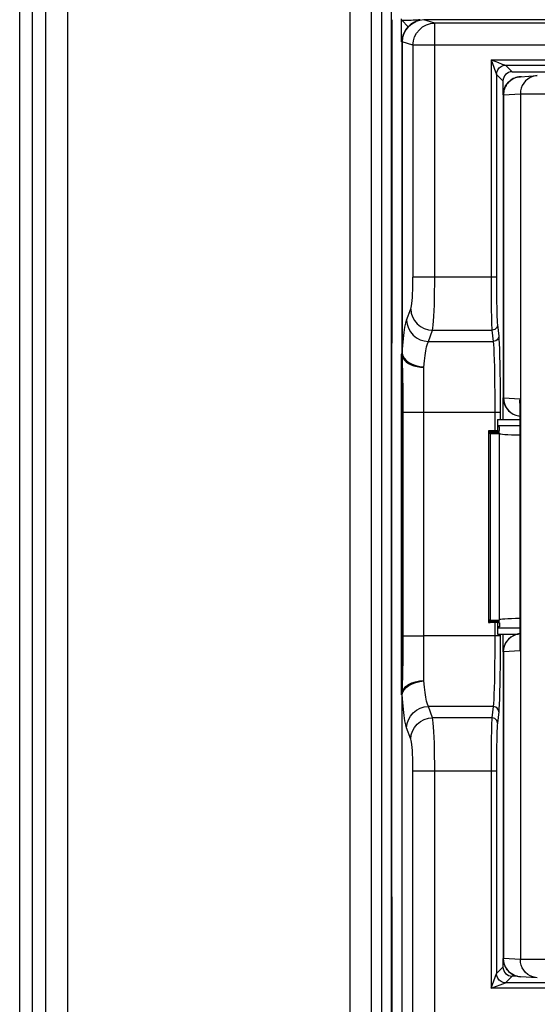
# Model space of a CAD drawing. Header units: millimetres. Extents: x -71 to 747, y -184 to 606.
# Tile 45 of 97: x 186 to 214, y 225 to 279. Entities that reach past the tile are written whole.
import ezdxf

# ---------------------------------------------------------------- set-up
doc = ezdxf.new("R2010")
doc.units = ezdxf.units.MM
doc.header["$LTSCALE"] = 30.734
doc.layers.get('0').update_dxf_attribs({"linetype": 'CONTINUOUS'})

msp = doc.modelspace()

# ---------------------------------------------------------------- linework, layer by layer
at = {"color": 7}
for p, q in [((206.288, 326.016), (206.288, 194.433)), ((205.772, 193.934), (205.773, 319.867)), ((205.181, 316.787), (205.181, 194.465)), ((188.522, 122.137), (188.522, 315.858)), ((185.872, 100.636), (185.872, 314.727)), ((186.576, 123.319), (186.576, 314.68)), ((187.281, 314.666), (187.281, 123.319)), ((204.002, 313.81), (204.001, 194.549)), ((206.843, 277.883), (206.843, 279.149)), ((207.212, 278.715), (206.857, 279.071)), ((207.638, 279.001), (207.629, 278.997)), ((208.674, 278.907), (208.076, 279.086)), ((295.669, 279.086), (208.076, 279.086)), ((208.674, 264.957), (208.674, 278.907)), ((295.071, 278.907), (208.674, 278.907)), ((206.924, 278.229), (206.885, 278.057)), ((206.885, 278.057), (206.872, 277.882)), ((206.872, 277.883), (206.873, 260.723)), ((206.878, 277.883), (206.872, 277.882)), ((206.884, 277.885), (206.878, 277.883)), ((206.878, 277.883), (206.878, 260.772)), ((207.478, 277.707), (206.884, 277.885)), ((207.478, 277.707), (207.478, 264.957)), ((296.267, 277.707), (207.478, 277.707)), ((211.764, 276.895), (211.764, 264.957)), ((211.764, 276.895), (211.915, 276.491)), ((211.764, 276.895), (212.167, 276.743)), ((211.764, 276.895), (291.981, 276.895)), ((212.167, 276.743), (212.202, 276.73)), ((212.202, 276.73), (212.299, 276.694)), ((212.299, 276.694), (212.328, 276.683)), ((212.563, 276.595), (212.922, 276.236)), ((212.563, 276.595), (291.182, 276.595)), ((211.915, 276.491), (211.975, 276.33)), ((211.996, 276.275), (212.014, 276.226)), ((212.014, 276.226), (212.06, 276.103)), ((212.064, 276.095), (212.064, 264.957)), ((212.064, 276.095), (212.422, 275.736)), ((212.922, 276.236), (290.823, 276.236)), ((213.377, 275.967), (214.304, 276.025)), ((213.439, 275.969), (213.378, 275.967)), ((214.304, 276.025), (214.211, 276.015)), ((212.422, 275.736), (212.422, 274.969)), ((212.99, 275.861), (212.923, 275.823)), ((213.061, 275.894), (212.99, 275.861)), ((213.134, 275.921), (213.061, 275.894)), ((213.208, 275.942), (213.134, 275.921)), ((213.285, 275.957), (213.208, 275.942)), ((212.439, 274.969), (212.439, 258.315)), ((212.449, 274.969), (212.439, 274.969)), ((212.449, 274.969), (213.376, 275.027)), ((212.449, 274.969), (212.449, 258.315)), ((213.376, 275.027), (213.376, 227.444)), ((213.376, 275.027), (290.369, 275.027)), ((212.064, 264.957), (207.478, 264.957)), ((207.128, 262.584), (207.357, 263.205)), ((208.324, 261.416), (208.553, 262.038)), ((208.553, 262.038), (211.818, 262.038)), ((211.818, 262.038), (211.887, 261.416)), ((212.118, 262.33), (212.186, 261.708)), ((208.324, 261.416), (211.887, 261.416)), ((206.878, 260.772), (206.912, 261.201)), ((206.843, 242.001), (206.843, 260.723)), ((206.873, 260.729), (206.873, 260.704)), ((206.873, 260.723), (206.873, 260.677)), ((206.873, 260.677), (206.884, 260.036)), ((206.873, 260.674), (206.875, 260.585)), ((206.875, 260.585), (206.89, 260.068)), ((207.107, 260.371), (207.256, 260.259)), ((206.884, 260.036), (206.888, 259.807)), ((206.888, 259.807), (206.892, 259.528)), ((206.89, 260.068), (206.896, 259.851)), ((206.896, 259.851), (206.9, 259.682)), ((208.072, 242.76), (208.072, 260.011)), ((206.892, 259.528), (206.894, 259.309)), ((206.894, 259.309), (206.897, 259.056)), ((206.9, 259.682), (206.905, 259.491)), ((206.905, 259.491), (206.91, 259.273)), ((206.897, 259.056), (206.9, 258.764)), ((206.9, 258.764), (206.902, 258.437)), ((212.269, 258.655), (212.272, 258.099)), ((212.422, 258.315), (212.422, 257.136)), ((212.449, 258.315), (212.439, 258.315)), ((212.449, 258.315), (213.366, 258.258)), ((213.361, 258.088), (213.366, 258.258)), ((213.366, 244.414), (213.366, 258.258)), ((206.905, 257.721), (206.905, 245.247)), ((212.272, 258.099), (212.273, 257.524)), ((213.361, 244.583), (213.361, 258.089)), ((213.361, 258.088), (213.361, 258.088)), ((206.927, 257.524), (206.904, 257.524)), ((206.927, 257.524), (206.927, 245.247)), ((206.927, 257.524), (212.273, 257.524)), ((211.973, 257.524), (211.973, 256.515)), ((212.122, 257.136), (212.122, 256.515)), ((212.122, 257.136), (213.361, 257.136)), ((212.273, 257.524), (212.273, 257.136)), ((213.282, 257.327), (213.361, 257.318)), ((213.284, 257.327), (213.361, 257.318)), ((211.622, 256.497), (211.622, 245.974)), ((212.122, 256.515), (211.722, 256.505)), ((211.722, 256.489), (211.722, 256.464)), ((211.722, 256.489), (212.222, 256.477)), ((212.122, 256.791), (212.222, 256.792)), ((212.222, 256.73), (212.122, 256.731)), ((212.222, 256.792), (213.361, 256.792)), ((212.222, 256.522), (212.222, 256.73)), ((212.222, 256.477), (211.722, 256.464)), ((211.722, 256.449), (211.722, 256.424)), ((211.722, 256.449), (212.222, 256.436)), ((212.222, 256.436), (211.722, 256.424)), ((211.722, 256.409), (211.722, 256.384)), ((211.722, 256.409), (212.222, 256.396)), ((212.222, 256.396), (211.722, 256.384)), ((211.722, 256.368), (211.722, 246.103)), ((211.722, 256.368), (212.222, 256.356)), ((212.222, 246.116), (212.222, 256.356)), ((211.722, 246.103), (212.222, 246.116)), ((211.722, 246.088), (211.722, 246.063)), ((212.222, 246.075), (211.722, 246.088)), ((211.722, 246.063), (212.222, 246.075)), ((211.722, 246.047), (211.722, 246.022)), ((212.222, 246.035), (211.722, 246.047)), ((211.722, 246.022), (212.222, 246.035)), ((211.722, 246.007), (211.722, 245.982)), ((212.222, 245.995), (211.722, 246.007)), ((211.722, 245.982), (212.222, 245.995)), ((212.122, 245.957), (211.722, 245.967)), ((211.973, 245.957), (211.973, 245.247)), ((212.122, 245.957), (212.122, 245.336)), ((212.222, 245.741), (212.122, 245.741)), ((212.122, 245.681), (212.222, 245.679)), ((212.222, 245.949), (212.222, 245.741)), ((212.222, 245.679), (213.361, 245.679)), ((206.927, 245.247), (206.904, 245.247)), ((206.927, 245.247), (208.072, 245.247)), ((212.273, 245.247), (208.072, 245.247)), ((212.122, 245.336), (213.247, 245.336)), ((212.273, 245.336), (212.272, 244.671)), ((212.422, 245.336), (212.422, 244.357)), ((213.361, 245.353), (213.282, 245.344)), ((206.904, 244.863), (206.903, 244.512)), ((212.272, 244.671), (212.269, 244.114)), ((213.361, 244.583), (213.366, 244.414)), ((206.901, 244.193), (206.899, 243.904)), ((206.903, 244.512), (206.901, 244.193)), ((212.439, 244.357), (212.439, 227.502)), ((212.449, 244.357), (212.439, 244.357)), ((213.366, 244.414), (212.449, 244.357)), ((212.449, 244.357), (212.449, 227.502)), ((206.896, 243.644), (206.894, 243.41)), ((206.899, 243.904), (206.896, 243.644)), ((206.913, 243.701), (206.909, 243.471)), ((206.918, 243.954), (206.913, 243.701)), ((206.891, 243.199), (206.887, 242.919)), ((206.894, 243.41), (206.891, 243.199)), ((206.9, 243.074), (206.895, 242.9)), ((206.904, 243.263), (206.9, 243.074)), ((206.909, 243.471), (206.904, 243.263)), ((206.885, 242.525), (206.877, 242.234)), ((206.887, 242.919), (206.883, 242.677)), ((206.889, 242.666), (206.885, 242.525)), ((206.895, 242.9), (206.889, 242.666)), ((206.873, 242.001), (206.872, 194.536)), ((206.877, 242.234), (206.873, 242.083)), ((206.873, 242.092), (206.873, 242.046)), ((206.873, 242.083), (206.873, 242.042)), ((206.873, 242.046), (206.873, 242.001)), ((206.873, 242.024), (206.873, 242.034)), ((206.878, 194.536), (206.878, 242)), ((208.553, 240.734), (208.324, 241.355)), ((211.887, 241.355), (208.324, 241.355)), ((211.887, 241.355), (211.818, 240.734)), ((212.186, 241.063), (212.118, 240.442)), ((211.818, 240.734), (208.553, 240.734)), ((207.357, 239.566), (207.128, 240.188)), ((206.306, 238.05), (206.316, 206.758)), ((207.478, 196.336), (207.478, 237.815)), ((207.478, 237.815), (212.064, 237.815)), ((208.674, 196.336), (208.674, 237.815)), ((211.764, 237.815), (211.764, 225.877)), ((212.064, 237.815), (212.064, 226.677)), ((212.422, 227.502), (212.422, 227.036)), ((212.449, 227.502), (212.439, 227.502)), ((213.376, 227.444), (212.449, 227.502)), ((290.369, 227.444), (213.376, 227.444)), ((212.064, 226.677), (212.422, 227.036)), ((211.764, 225.877), (212.064, 226.677)), ((212.563, 226.177), (212.922, 226.536)), ((213.194, 226.536), (212.922, 226.536)), ((213.006, 226.602), (212.939, 226.638)), ((213.377, 226.504), (213.339, 226.507)), ((214.304, 226.446), (213.377, 226.504)), ((214.304, 226.446), (214.211, 226.457)), ((211.764, 225.877), (212.563, 226.177)), ((291.981, 225.877), (211.764, 225.877)), ((291.182, 226.177), (212.563, 226.177))]:
    msp.add_line(p, q, dxfattribs=at)
for points in [[(206.318, 279.101), (206.314, 274.048), (206.31, 268.973), (206.308, 263.875), (206.306, 258.755), (206.304, 253.613), (206.304, 248.448), (206.305, 243.246), (206.306, 238.05)], [(206.857, 279.071), (206.854, 279.075), (206.852, 279.082), (206.85, 279.094), (206.848, 279.109), (206.845, 279.127), (206.843, 279.149)], [(206.857, 279.071), (206.997, 279.073), (207.132, 279.075), (207.26, 279.079)], [(206.878, 277.883), (206.901, 278.117), (206.968, 278.343), (207.078, 278.55), (207.227, 278.732), (207.408, 278.881), (207.627, 278.997)], [(207.638, 279.001), (207.415, 278.883), (207.234, 278.734), (207.085, 278.552), (206.975, 278.345), (206.907, 278.12), (206.884, 277.885)], [(207.627, 278.997), (207.503, 278.939), (207.382, 278.864), (207.267, 278.772), (207.16, 278.661), (207.064, 278.533), (206.985, 278.389), (206.924, 278.229)], [(207.26, 279.079), (207.38, 279.082), (207.49, 279.086), (207.589, 279.091), (207.675, 279.095), (207.748, 279.1), (207.805, 279.105), (207.848, 279.111), (207.876, 279.116)], [(207.478, 277.707), (207.501, 277.937), (207.568, 278.16), (207.678, 278.368), (207.827, 278.552), (208.008, 278.702), (208.215, 278.814), (208.44, 278.883), (208.674, 278.907)], [(208.076, 279.086), (207.844, 279.062), (207.638, 279.001)], [(212.064, 276.095), (212.081, 276.224), (212.131, 276.345), (212.21, 276.448), (212.314, 276.528), (212.434, 276.578), (212.563, 276.595)], [(212.328, 276.683), (212.555, 276.598), (212.56, 276.596), (212.563, 276.595)], [(211.975, 276.33), (211.986, 276.302), (211.996, 276.275)], [(212.06, 276.103), (212.062, 276.098), (212.064, 276.095)], [(212.439, 274.969), (212.451, 275.125), (212.488, 275.278), (212.548, 275.423), (212.63, 275.557), (212.731, 275.676), (212.851, 275.778), (212.985, 275.86), (213.13, 275.92), (213.283, 275.957), (213.378, 275.967)], [(213.377, 275.967), (213.362, 275.966), (213.285, 275.957)], [(214.211, 276.015), (214.059, 275.978), (213.915, 275.918), (213.782, 275.835), (213.664, 275.733), (213.563, 275.613), (213.482, 275.479), (213.423, 275.334), (213.388, 275.182), (213.376, 275.027)], [(212.923, 275.823), (212.858, 275.78), (212.797, 275.731), (212.739, 275.678), (212.686, 275.62), (212.638, 275.558), (212.594, 275.492), (212.556, 275.424), (212.524, 275.352), (212.497, 275.278), (212.476, 275.203), (212.461, 275.126), (212.452, 275.048), (212.449, 274.969)], [(207.357, 263.205), (207.378, 263.278), (207.397, 263.378), (207.414, 263.508), (207.431, 263.663), (207.445, 263.842), (207.457, 264.041), (207.466, 264.256), (207.473, 264.483), (207.477, 264.716), (207.478, 264.957)], [(208.553, 262.038), (208.573, 262.156), (208.592, 262.325), (208.61, 262.541), (208.626, 262.8), (208.64, 263.097), (208.652, 263.428), (208.661, 263.785), (208.668, 264.164), (208.672, 264.557), (208.674, 264.957)], [(211.764, 264.957), (211.764, 264.557), (211.766, 264.164), (211.769, 263.785), (211.774, 263.427), (211.779, 263.097), (211.785, 262.799), (211.792, 262.541), (211.8, 262.325), (211.809, 262.156), (211.818, 262.038)], [(212.064, 264.957), (212.064, 264.595), (212.066, 264.246), (212.069, 263.905), (212.073, 263.582), (212.079, 263.285), (212.085, 263.016), (212.092, 262.783), (212.1, 262.589), (212.109, 262.438), (212.118, 262.33)], [(207.357, 263.205), (207.384, 262.98), (207.455, 262.764), (207.567, 262.564), (207.716, 262.388), (207.896, 262.243), (208.101, 262.133), (208.323, 262.064), (208.553, 262.038)], [(206.912, 261.201), (206.949, 261.582), (206.99, 261.917), (207.034, 262.198), (207.08, 262.419), (207.128, 262.584)], [(207.128, 262.584), (207.155, 262.359), (207.226, 262.142), (207.338, 261.942), (207.487, 261.766), (207.667, 261.621), (207.872, 261.512), (208.094, 261.443), (208.324, 261.416)], [(212.118, 262.33), (212.107, 262.254), (212.077, 262.184), (212.029, 262.124), (211.967, 262.078), (211.895, 262.048), (211.818, 262.038)], [(208.072, 260.011), (208.107, 260.347), (208.144, 260.646), (208.186, 260.904), (208.229, 261.119), (208.275, 261.291), (208.324, 261.416)], [(212.186, 261.708), (212.176, 261.633), (212.146, 261.563), (212.098, 261.502), (212.036, 261.456), (211.964, 261.426), (211.887, 261.416)], [(211.887, 261.416), (211.901, 261.258), (211.915, 261.033), (211.927, 260.745), (211.939, 260.4), (211.949, 260.004), (211.957, 259.563), (211.964, 259.085), (211.969, 258.58), (211.972, 258.057), (211.973, 257.524)], [(212.186, 261.708), (212.201, 261.536), (212.214, 261.297), (212.227, 260.987), (212.239, 260.615), (212.249, 260.188), (212.257, 259.714), (212.264, 259.199), (212.269, 258.655)], [(206.873, 260.735), (206.873, 260.746), (206.874, 260.756), (206.876, 260.764), (206.878, 260.772)], [(206.873, 260.729), (206.89, 260.614), (206.935, 260.502), (207.008, 260.396), (207.107, 260.298), (207.23, 260.211), (207.372, 260.137), (207.532, 260.077), (207.705, 260.033), (207.886, 260.006), (208.072, 259.997)], [(206.878, 260.772), (206.914, 260.632), (206.992, 260.496), (207.107, 260.371)], [(207.256, 260.259), (207.434, 260.166), (207.634, 260.094), (207.85, 260.045), (208.074, 260.023)], [(206.91, 259.273), (206.914, 259.023), (206.916, 258.885), (206.919, 258.737), (206.921, 258.58), (206.923, 258.417), (206.924, 258.248), (206.925, 258.077), (206.926, 257.901), (206.927, 257.716), (206.927, 257.524)], [(206.902, 258.437), (206.904, 258.09), (206.904, 257.91), (206.905, 257.721)], [(212.439, 258.315), (212.451, 258.159), (212.487, 258.007), (212.547, 257.862), (212.629, 257.728), (212.731, 257.608), (212.851, 257.506), (212.984, 257.424), (213.13, 257.364), (213.282, 257.327)], [(212.449, 258.315), (212.461, 258.158), (212.497, 258.006), (212.556, 257.86), (212.637, 257.727), (212.738, 257.607), (212.856, 257.505), (212.989, 257.423), (213.133, 257.363), (213.284, 257.327)], [(213.361, 257.966), (213.353, 258.045), (213.353, 258.149), (213.366, 258.258)], [(206.905, 245.247), (206.905, 245.051), (206.904, 244.863)], [(206.927, 245.247), (206.927, 245.059), (206.926, 244.879), (206.925, 244.706), (206.924, 244.542), (206.923, 244.384), (206.921, 244.234), (206.919, 244.091), (206.918, 243.954)], [(211.973, 245.247), (211.972, 244.713), (211.969, 244.189), (211.964, 243.684), (211.957, 243.207), (211.949, 242.767), (211.939, 242.371), (211.927, 242.025), (211.915, 241.738), (211.901, 241.513), (211.887, 241.355)], [(212.449, 244.357), (212.461, 244.513), (212.497, 244.666), (212.556, 244.811), (212.637, 244.945), (212.738, 245.064), (212.856, 245.166), (212.989, 245.248), (213.133, 245.308), (213.284, 245.344)], [(213.282, 245.344), (213.13, 245.308), (212.984, 245.247), (212.851, 245.165), (212.731, 245.063)], [(212.731, 245.063), (212.629, 244.944), (212.547, 244.81), (212.487, 244.665), (212.451, 244.512), (212.439, 244.357)], [(213.361, 244.706), (213.353, 244.626), (213.353, 244.523), (213.366, 244.414)], [(212.269, 244.114), (212.264, 243.571), (212.257, 243.057), (212.249, 242.583), (212.239, 242.156), (212.227, 241.784), (212.214, 241.474), (212.201, 241.235), (212.186, 241.063)], [(206.883, 242.677), (206.878, 242.347), (206.873, 242.092)], [(206.878, 241.999), (206.914, 242.14), (206.991, 242.275), (207.107, 242.401), (207.256, 242.512), (207.434, 242.604), (207.634, 242.678), (207.849, 242.733), (208.073, 242.761)], [(206.968, 242.322), (207.079, 242.449), (207.229, 242.56)], [(207.229, 242.56), (207.41, 242.651), (207.616, 242.718), (207.84, 242.76), (208.072, 242.774)], [(208.324, 241.355), (208.275, 241.481), (208.229, 241.653), (208.185, 241.868), (208.144, 242.125), (208.107, 242.424), (208.072, 242.76)], [(206.873, 242.042), (206.898, 242.185), (206.968, 242.322)], [(206.878, 241.999), (206.876, 242.007), (206.874, 242.016), (206.873, 242.024)], [(207.128, 240.188), (207.08, 240.352), (207.034, 240.574), (206.99, 240.855), (206.949, 241.189), (206.912, 241.57), (206.878, 242)], [(207.128, 240.188), (207.155, 240.413), (207.226, 240.629), (207.338, 240.829), (207.487, 241.005), (207.667, 241.15), (207.872, 241.26), (208.094, 241.329), (208.324, 241.355)], [(212.186, 241.063), (212.176, 241.139), (212.146, 241.209), (212.098, 241.269), (212.036, 241.316), (211.964, 241.345), (211.887, 241.355)], [(207.357, 239.566), (207.384, 239.791), (207.455, 240.007), (207.567, 240.207), (207.716, 240.383), (207.896, 240.529), (208.101, 240.638), (208.323, 240.707), (208.553, 240.734)], [(208.674, 237.815), (208.672, 238.215), (208.668, 238.607), (208.661, 238.986), (208.652, 239.344), (208.64, 239.674), (208.626, 239.972), (208.61, 240.23), (208.592, 240.446), (208.573, 240.615), (208.553, 240.734)], [(211.818, 240.734), (211.809, 240.615), (211.8, 240.446), (211.792, 240.231), (211.785, 239.972), (211.779, 239.675), (211.774, 239.344), (211.769, 238.986), (211.766, 238.608), (211.764, 238.215), (211.764, 237.815)], [(212.118, 240.442), (212.107, 240.517), (212.077, 240.587), (212.029, 240.647), (211.967, 240.694), (211.895, 240.723), (211.818, 240.734)], [(212.118, 240.442), (212.109, 240.333), (212.1, 240.183), (212.092, 239.988), (212.085, 239.755), (212.079, 239.487), (212.073, 239.189), (212.069, 238.867), (212.066, 238.526), (212.064, 238.176), (212.064, 237.815)], [(207.478, 237.815), (207.477, 238.056), (207.473, 238.289), (207.466, 238.516), (207.457, 238.731), (207.445, 238.929), (207.431, 239.108), (207.414, 239.263), (207.397, 239.393), (207.378, 239.494), (207.357, 239.566)], [(212.439, 227.502), (212.451, 227.346), (212.488, 227.193), (212.548, 227.048), (212.63, 226.914), (212.732, 226.795), (212.851, 226.693), (212.985, 226.611), (213.13, 226.551), (213.282, 226.514), (213.377, 226.504)], [(212.939, 226.638), (212.878, 226.677), (212.823, 226.718), (212.774, 226.761), (212.729, 226.804), (212.689, 226.847), (212.654, 226.891), (212.623, 226.934), (212.596, 226.977), (212.572, 227.018), (212.551, 227.058), (212.533, 227.096), (212.518, 227.132), (212.506, 227.167), (212.494, 227.201), (212.484, 227.237), (212.474, 227.274), (212.466, 227.313), (212.46, 227.352), (212.454, 227.393), (212.451, 227.432), (212.449, 227.468), (212.449, 227.502)], [(214.211, 226.457), (214.059, 226.493), (213.915, 226.554), (213.782, 226.636), (213.664, 226.738), (213.563, 226.858), (213.482, 226.992), (213.423, 227.138), (213.388, 227.289), (213.376, 227.444)], [(212.563, 226.177), (212.434, 226.194), (212.314, 226.244), (212.21, 226.323), (212.131, 226.427), (212.081, 226.547), (212.064, 226.677)], [(213.159, 226.543), (213.079, 226.57), (213.006, 226.602)], [(213.339, 226.507), (213.245, 226.521), (213.159, 226.543)]]:
    msp.add_lwpolyline(points, dxfattribs=at)
for centre, major_axis, ratio, start_param, end_param in [((212.923, 275.736), (0.354, -0.354), 0.999315, 2.356537, 3.926648), ((211.822, 256.497), (0.2, 0), 0.043661, 2.094395, 4.18879), ((212.022, 256.522), (0.2, 0), 0.043661, -1.047198, 0), ((211.822, 256.457), (0.2, 0), 0.043661, 2.094395, 4.18879), ((211.822, 256.416), (0.2, 0), 0.043661, 2.094395, 4.18879), ((211.822, 256.376), (0.2, 0), 0.043661, 8.37758, 10.471976), ((214.172, 256.356), (1.95, 0), 0.043661, 3.141593, 4.2825), ((211.822, 246.095), (0.2, 0), 0.043661, 2.094395, 4.18879), ((211.822, 246.055), (0.2, 0), 0.043661, 8.37758, 10.471976), ((211.822, 246.015), (0.2, 0), 0.043661, 8.37758, 10.471976), ((211.822, 245.974), (0.2, 0), 0.043661, 8.37758, 10.471976), ((212.022, 245.949), (0.2, 0), 0.043661, 0, 1.047198), ((214.172, 246.116), (1.95, 0), 0.043661, 2.000685, 3.141593), ((212.923, 227.036), (0.354, 0.354), 0.999315, 2.356537, 3.926648)]:
    msp.add_ellipse(centre, major_axis=major_axis, ratio=ratio, start_param=start_param, end_param=end_param, dxfattribs=at)

doc.saveas('drawing.dxf')
